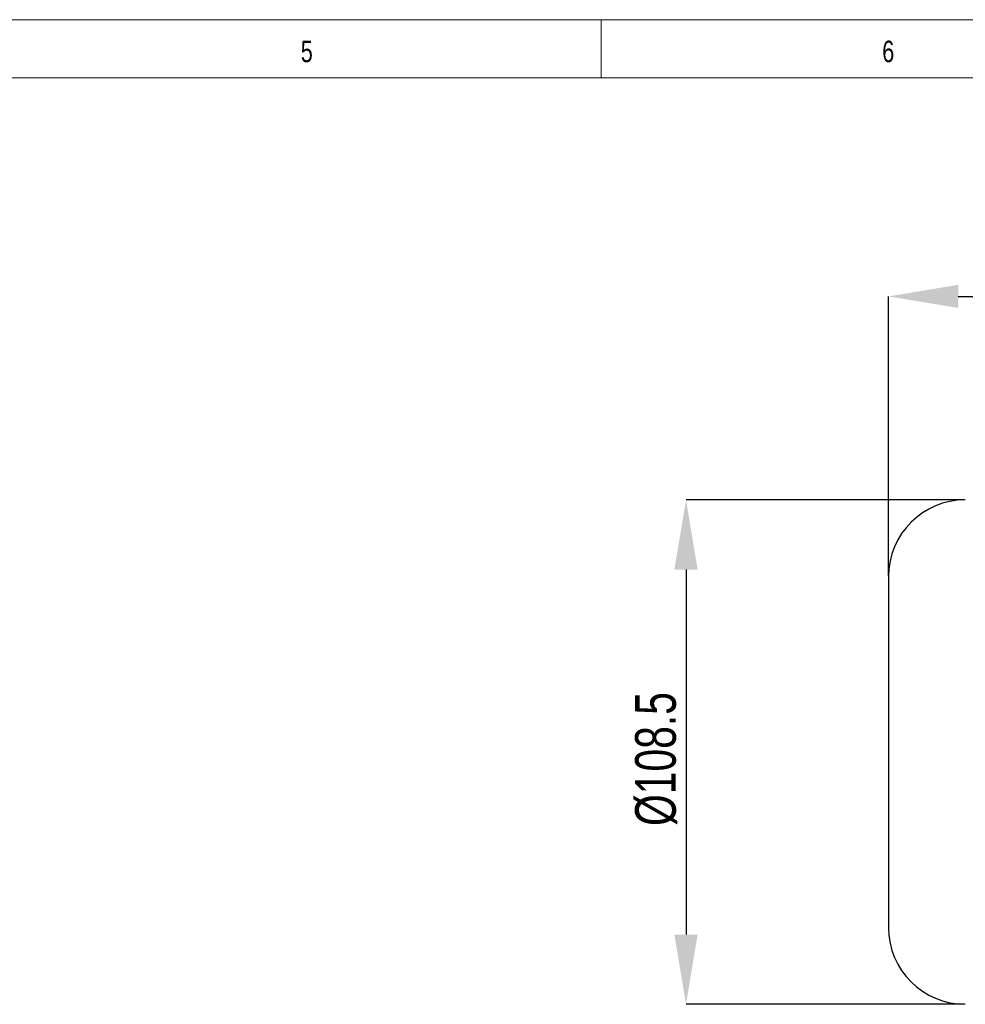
# Model space of a CAD drawing. Header units: millimetres. Extents: x 5 to 415, y 5 to 292.
# Tile 9 of 13: x 210 to 291, y 208 to 292. Entities that reach past the tile are written whole.
import ezdxf

# ---------------------------------------------------------------- set-up
doc = ezdxf.new("R2010")
doc.units = ezdxf.units.MM
doc.header["$PDSIZE"] = -1
doc.layers.add('QUOTE', color=1, linetype='Continuous')
doc.styles.add('SLDTEXTSTYLE0', font='TXT', dxfattribs={"width": 0.75})
doc.dimstyles.new('SLDDIMSTYLE0', dxfattribs={"dimtxt": 3.5, "dimasz": 6, "dimexe": 0, "dimexo": 0.0625, "dimgap": 0.875, "dimtad": 1, "dimdec": 1, "dimlfac": 2.5, "dimrnd": 1e-09, "dimzin": 12, "dimdsep": 46, "dimtxsty": 'SLDTEXTSTYLE0', "dimsah": 1, "dimcen": 0.09, "dimadec": 0, "dimazin": 3, "dimtfac": 1, "dimtdec": 3, "dimtofl": 0, "dimtmove": 0, "dimatfit": 3, "dimfxl": 1, "dimfrac": 2, "dimtolj": 1, "dimtzin": 12, "dimarcsym": 0})

# ---------------------------------------------------------------- blocks, each defined once
blk = doc.blocks.new('_D_5')
at = {"layer": 'Defpoints', "color": 0}
for p in [(373.507, 269.747), (373.507, 268.668), (284.707, 244.568)]:
    blk.add_point(p, dxfattribs=at)
at = {"layer": 'QUOTE', "color": 0, "lineweight": -2}
for p, q in [((373.507, 269.685), (373.507, 268.668)), ((284.707, 244.631), (284.707, 268.668)), ((290.707, 268.668), (367.507, 268.668))]:
    blk.add_line(p, q, dxfattribs=at)
at = {"layer": 'QUOTE', "color": 0}
for points in [[(290.707, 269.668), (290.707, 267.668), (284.707, 268.668)], [(367.507, 269.668), (367.507, 267.668), (373.507, 268.668)]]:
    blk.add_solid(points, dxfattribs=at)
at = {"layer": 'QUOTE', "color": 0, "insert": (329.346, 273.043), "char_height": 3.5, "attachment_point": 2, "style": 'SLDTEXTSTYLE0'}
blk.add_mtext('\\A1;222', dxfattribs=at)
blk = doc.blocks.new('_D_8')
at = {"layer": 'Defpoints', "color": 0}
for p in [(291.307, 251.168), (267.292, 207.768), (291.307, 207.768)]:
    blk.add_point(p, dxfattribs=at)
at = {"layer": 'QUOTE', "color": 0, "lineweight": -2}
for p, q in [((291.244, 251.168), (267.292, 251.168)), ((267.292, 245.168), (267.292, 213.768)), ((291.244, 207.768), (267.292, 207.768))]:
    blk.add_line(p, q, dxfattribs=at)
at = {"layer": 'QUOTE', "color": 0}
for points in [[(266.292, 245.168), (268.292, 245.168), (267.292, 251.168)], [(266.292, 213.768), (268.292, 213.768), (267.292, 207.768)]]:
    blk.add_solid(points, dxfattribs=at)
at = {"layer": 'QUOTE', "color": 0, "insert": (262.917, 228.868), "char_height": 3.5, "attachment_point": 2, "rotation": 90, "style": 'SLDTEXTSTYLE0'}
blk.add_mtext('\\A1;%%c108.5', dxfattribs=at)

msp = doc.modelspace()

# ---------------------------------------------------------------- linework, layer by layer
at = {"color": 7, "linetype": 'Continuous', "lineweight": 18}
for p, q in [((415, 292.472), (5, 292.472)), ((260, 287.472), (260, 292.472)), ((410, 287.472), (10, 287.472))]:
    msp.add_line(p, q, dxfattribs=at)
at = {"color": 7}
msp.add_line((284.707, 244.568), (284.707, 214.368), dxfattribs=at)
for centre, start, end in [((291.307, 244.568), 90, 180), ((291.307, 214.368), 180, 270)]:
    msp.add_arc(centre, 6.6, start, end, dxfattribs=at)

# ---------------------------------------------------------------- texts
at = {"color": 7, "linetype": 'Continuous', "lineweight": 0, "char_height": 1.852, "attachment_point": 1, "style": 'SLDTEXTSTYLE0'}
for s, insert in [('5', (234.167, 290.668)), ('6', (284.167, 290.668))]:
    msp.add_mtext(s, dxfattribs=dict(at, insert=insert))

# ---------------------------------------------------------------- dimensions: what is measured, and where the dimension line sits
at = {"layer": 'QUOTE'}
dim = msp.add_linear_dim(base=(373.507, 268.668), p1=(284.707, 244.568), p2=(373.507, 269.747), dimstyle='SLDDIMSTYLE0', dxfattribs=at)
dim.commit()
dim.dimension.update_dxf_attribs({"geometry": '_D_5', "text_midpoint": (329.346, 268.668), "dimtype": 160})
dim = msp.add_linear_dim(base=(267.292, 207.768), p1=(291.307, 251.168), p2=(291.307, 207.768), angle=90, text='%%c<>', dimstyle='SLDDIMSTYLE0', dxfattribs=at)
dim.commit()
dim.dimension.update_dxf_attribs({"geometry": '_D_8', "text_midpoint": (267.292, 228.868), "dimtype": 160})

doc.saveas('drawing.dxf')
